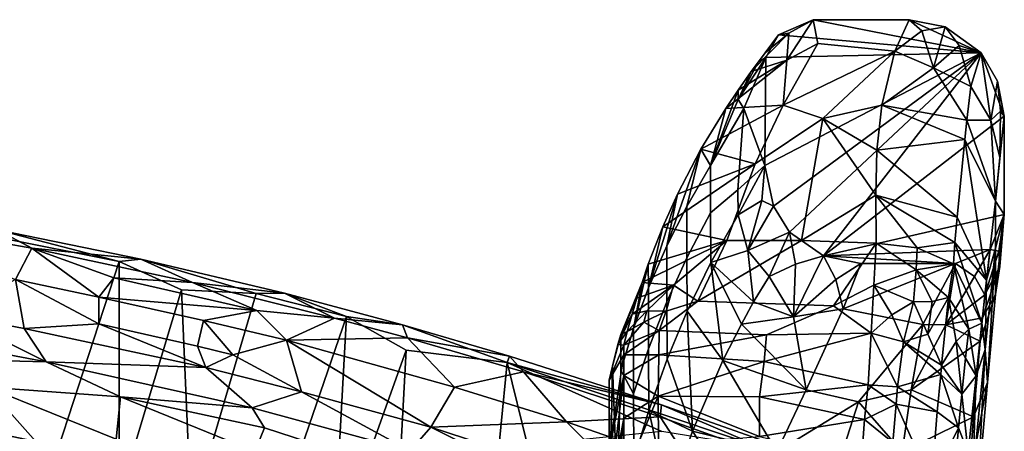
# Model space of a CAD drawing. Header units: millimetres. Extents: x -10 to 469, y -10 to 450.
# Tile 35 of 35: x 359 to 459, y 408 to 450. Entities that reach past the tile are written whole.
import ezdxf

# ---------------------------------------------------------------- set-up
doc = ezdxf.new("R2010")
doc.units = ezdxf.units.MM
doc.layers.add('Layer 01', color=7, linetype='Continuous', true_color=0x000000)

msp = doc.modelspace()

# ---------------------------------------------------------------- linework, layer by layer
at = {"layer": 'Layer 01'}
for points in [[(435.88, 448.74, 0), (436.93, 448.89, 10.88), (439.41, 450.26, 0)], [(456.52, 446.89, 0), (435.88, 448.74, 0), (439.41, 450.26, 0)], [(436.75, 446.14, 39.56), (439.91, 447.85, 23.24), (439.41, 450.26, 0)], [(439.41, 450.26, 0), (436.93, 448.89, 10.88), (436.75, 446.14, 39.56)], [(439.41, 450.26, 0), (439.91, 447.85, 23.24), (447.73, 447.06, 30.81), (449.18, 450.26, 0)], [(449.18, 450.26, 0), (456.52, 446.89, 0), (439.41, 450.26, 0)], [(447.73, 447.06, 30.81), (450.47, 449.13, 9.69), (449.18, 450.26, 0)], [(449.18, 450.26, 0), (450.47, 449.13, 9.69), (452.83, 449.54, 0)], [(456.52, 446.89, 0), (449.18, 450.26, 0), (452.83, 449.54, 0)], [(434.53, 446.91, 18), (433.12, 445.01, 36), (436.93, 448.89, 10.88)], [(436.93, 448.89, 10.88), (433.12, 445.01, 36), (436.75, 446.14, 39.56)], [(433.86, 445.98, 15.01), (435.88, 448.74, 0), (434.61, 446.42, 0)], [(434.53, 446.91, 18), (435.88, 448.74, 0), (433.86, 445.98, 15.01)], [(434.53, 446.91, 18), (436.93, 448.89, 10.88), (435.88, 448.74, 0)], [(456.52, 446.89, 0), (434.61, 446.42, 0), (435.88, 448.74, 0)], [(451.66, 445.37, 39.56), (450.47, 449.13, 9.69), (447.73, 447.06, 30.81)], [(450.47, 449.13, 9.69), (451.66, 445.37, 39.56), (452.83, 449.54, 0)], [(451.66, 445.37, 39.56), (454.27, 447.65, 9.27), (452.83, 449.54, 0)], [(454.27, 447.65, 9.27), (456.52, 446.89, 0), (452.83, 449.54, 0)], [(436.37, 441.58, 83.37), (447.73, 447.06, 30.81), (439.91, 447.85, 23.24)], [(436.75, 446.14, 39.56), (436.37, 441.58, 83.37), (439.91, 447.85, 23.24)], [(455.45, 443.48, 36.2), (454.27, 447.65, 9.27), (451.66, 445.37, 39.56)], [(454.27, 447.65, 9.27), (455.45, 443.48, 36.2), (456.52, 446.89, 0)], [(433.86, 445.98, 15.01), (433.12, 445.01, 36), (434.53, 446.91, 18)], [(435.39, 431.31, 0), (434.51, 435.46, 0), (456.52, 446.89, 0)], [(434.61, 446.42, 0), (456.52, 446.89, 0), (434.51, 435.46, 0)], [(456.52, 446.89, 0), (437, 428.68, 0), (435.39, 431.31, 0)], [(436.37, 441.58, 83.37), (440.4, 440.23, 96.27), (447.73, 447.06, 30.81)], [(456.52, 446.89, 0), (440.47, 426.25, 0), (437, 428.68, 0)], [(446.39, 441.57, 83.39), (447.73, 447.06, 30.81), (440.4, 440.23, 96.27)], [(458.86, 440.46, 0), (440.47, 426.25, 0), (456.52, 446.89, 0)], [(447.73, 447.06, 30.81), (446.39, 441.57, 83.39), (451.66, 445.37, 39.56)], [(455.45, 443.48, 36.2), (457.5, 440.04, 40.03), (456.52, 446.89, 0)], [(456.52, 446.89, 0), (457.5, 440.04, 40.03), (458.16, 444.03, 0)], [(458.86, 440.46, 0), (456.52, 446.89, 0), (458.16, 444.03, 0)], [(436.37, 441.58, 83.37), (436.75, 446.14, 39.56), (430.53, 441.24, 72.03)], [(436.75, 446.14, 39.56), (431.79, 443.12, 54.01), (430.53, 441.24, 72.03)], [(432.36, 441.25, 26.17), (431.79, 442.15, 34.17), (434.61, 446.42, 0)], [(431.79, 442.15, 34.17), (433.86, 445.98, 15.01), (434.61, 446.42, 0)], [(433.12, 445.01, 36), (431.79, 443.12, 54.01), (436.75, 446.14, 39.56)], [(431.79, 442.15, 34.17), (433.12, 445.01, 36), (433.86, 445.98, 15.01)], [(434.51, 435.46, 0), (432.36, 441.25, 26.17), (434.61, 446.42, 0)], [(431.79, 442.15, 34.17), (431.79, 443.12, 54.01), (433.12, 445.01, 36)], [(446.39, 441.57, 83.39), (455.06, 440.06, 68.78), (451.66, 445.37, 39.56)], [(451.66, 445.37, 39.56), (455.06, 440.06, 68.78), (455.45, 443.48, 36.2)], [(457.5, 440.04, 40.03), (458.48, 440.98, 13.84), (458.16, 444.03, 0)], [(458.48, 440.98, 13.84), (458.86, 440.46, 0), (458.16, 444.03, 0)], [(430.53, 441.24, 72.03), (431.79, 443.12, 54.01), (428.98, 435.44, 72.48)], [(428.98, 435.44, 72.48), (431.79, 443.12, 54.01), (431.79, 442.15, 34.17)], [(455.45, 443.48, 36.2), (455.06, 440.06, 68.78), (457.5, 440.04, 40.03)], [(428.98, 435.44, 72.48), (431.79, 442.15, 34.17), (432.36, 441.25, 26.17)], [(436.37, 441.58, 83.37), (427.99, 437.09, 111.82), (433.53, 435.63, 140.4)], [(436.37, 441.58, 83.37), (430.53, 441.24, 72.03), (427.99, 437.09, 111.82)], [(427.99, 437.09, 111.82), (430.53, 441.24, 72.03), (428.98, 435.44, 72.48)], [(428.98, 430.65, 72.38), (428.98, 435.44, 72.48), (432.36, 441.25, 26.17), (431.76, 432.99, 33.98)], [(431.76, 432.99, 33.98), (432.36, 441.25, 26.17), (434.51, 435.46, 0)], [(433.53, 435.63, 140.4), (440.4, 440.23, 96.27), (436.37, 441.58, 83.37)], [(440.4, 440.23, 96.27), (445.89, 437, 127.22), (446.39, 441.57, 83.39)], [(454.84, 438.08, 87.75), (446.39, 441.57, 83.39), (445.89, 437, 127.22)], [(446.39, 441.57, 83.39), (454.84, 438.08, 87.75), (455.06, 440.06, 68.78)], [(458.41, 436.25, 39.95), (458.48, 440.98, 13.84), (457.5, 440.04, 40.03)], [(458.48, 440.98, 13.84), (458.41, 436.25, 39.95), (458.86, 440.46, 0)], [(440.4, 440.23, 96.27), (433.53, 435.63, 140.4), (430.64, 427.82, 215.26), (438.22, 427.82, 215.27)], [(438.22, 427.82, 215.27), (445.8, 432.43, 171.08), (440.4, 440.23, 96.27)], [(440.4, 440.23, 96.27), (445.8, 432.43, 171.08), (445.89, 437, 127.22)], [(458.86, 440.46, 0), (458.86, 430.46, 0), (440.47, 426.25, 0)], [(455.06, 440.06, 68.78), (454.84, 438.08, 87.75), (457.95, 431.83, 81.3)], [(455.06, 440.06, 68.78), (457.95, 431.83, 81.3), (457.5, 440.04, 40.03)], [(457.5, 440.04, 40.03), (457.95, 431.83, 81.3), (458.41, 436.25, 39.95)], [(458.41, 436.25, 39.95), (457.95, 431.83, 81.3), (458.86, 440.46, 0)], [(457.95, 431.83, 81.3), (458.86, 430.46, 0), (458.86, 440.46, 0)], [(445.89, 437, 127.22), (454.07, 430.19, 164.33), (454.84, 438.08, 87.75)], [(454.07, 430.19, 164.33), (457.06, 423.8, 160.85), (454.84, 438.08, 87.75)], [(457.95, 431.83, 81.3), (454.84, 438.08, 87.75), (457.06, 423.8, 160.85)], [(424.54, 427.27, 148.05), (425.62, 432.53, 155.95), (427.99, 437.09, 111.82)], [(424.54, 427.27, 148.05), (427.99, 437.09, 111.82), (426.56, 431.27, 110.87)], [(425.62, 432.53, 155.95), (433.53, 435.63, 140.4), (427.99, 437.09, 111.82)], [(426.56, 431.27, 110.87), (427.99, 437.09, 111.82), (428.98, 435.44, 72.48)], [(445.8, 432.43, 171.08), (454.07, 430.19, 164.33), (445.89, 437, 127.22)], [(425.62, 432.53, 155.95), (424.13, 429.2, 188.16), (433.53, 435.63, 140.4)], [(424.13, 429.2, 188.16), (430.64, 427.82, 215.26), (433.53, 435.63, 140.4)], [(428.98, 435.44, 72.48), (428.98, 430.65, 72.38), (426.56, 426.07, 110.76), (426.56, 431.27, 110.87)], [(431.76, 432.99, 33.98), (434.51, 435.46, 0), (431.79, 430.43, 33.91)], [(434.2, 431.89, 7.51), (431.79, 430.43, 33.91), (434.51, 435.46, 0)], [(434.2, 431.89, 7.51), (434.51, 435.46, 0), (435.39, 431.31, 0)], [(429.01, 425.59, 72.26), (428.98, 430.65, 72.38), (431.76, 432.99, 33.98), (431.79, 430.43, 33.91)], [(422.69, 423.02, 187.67), (424.13, 429.2, 188.16), (425.62, 432.53, 155.95)], [(422.69, 423.02, 187.67), (425.62, 432.53, 155.95), (424.54, 427.27, 148.05)], [(431.79, 430.43, 33.91), (434.2, 431.89, 7.51), (432.77, 426.82, 33.83)], [(432.77, 426.82, 33.83), (434.2, 431.89, 7.51), (435.39, 431.31, 0)], [(438.22, 427.82, 215.27), (445.83, 427.54, 217.93), (445.8, 432.43, 171.08)], [(453.84, 427.62, 189.19), (454.07, 430.19, 164.33), (445.8, 432.43, 171.08)], [(450.01, 427.09, 215.28), (445.8, 432.43, 171.08), (445.83, 427.54, 217.93)], [(450.01, 427.09, 215.28), (453.84, 427.62, 189.19), (445.8, 432.43, 171.08)], [(457.06, 423.8, 160.85), (457.95, 427.06, 81.82), (457.95, 431.83, 81.3)], [(457.95, 427.06, 81.82), (458.86, 430.46, 0), (457.95, 431.83, 81.3)], [(426.56, 431.27, 110.87), (426.56, 426.07, 110.76), (424.54, 421.6, 147.93), (424.54, 427.27, 148.05)], [(428.98, 430.65, 72.38), (429.01, 425.59, 72.26), (426.59, 420.63, 110.64), (426.56, 426.07, 110.76)], [(437, 428.68, 0), (432.77, 426.82, 33.83), (435.39, 431.31, 0)], [(356.43, 428.91, 772.88), (341.4, 430.31, 776.48), (359.95, 427.04, 778.31)], [(358.29, 423.85, 781.83), (359.95, 427.04, 778.31), (341.4, 430.31, 776.48)], [(432.77, 426.82, 33.83), (429.01, 425.59, 72.26), (431.79, 430.43, 33.91)], [(457.44, 426.91), (440.47, 426.25, 0), (458.86, 430.46, 0)], [(457.06, 423.8, 160.85), (454.07, 430.19, 164.33), (453.84, 427.62, 189.19)], [(458.86, 430.46, 0), (458.32, 426.75, 12.63), (457.44, 426.91)], [(457.96, 422.35, 80.95), (458.86, 430.46, 0), (457.95, 427.06, 81.82)], [(458.86, 430.46, 0), (457.96, 422.35, 80.95), (458.41, 425.19, 39.71)], [(458.86, 430.46, 0), (458.41, 425.19, 39.71), (458.32, 426.75, 12.63)], [(368.85, 425.69, 768.64), (356.21, 428.21, 767.35), (356.43, 428.91, 772.88)], [(371.04, 425.92, 774.25), (356.43, 428.91, 772.88), (359.95, 427.04, 778.31)], [(368.85, 425.69, 768.64), (356.43, 428.91, 772.88), (371.04, 425.92, 774.25)], [(422.69, 423.02, 187.67), (422.65, 425.42, 224.52), (424.13, 429.2, 188.16)], [(430.64, 427.82, 215.26), (424.13, 429.2, 188.16), (422.65, 425.42, 224.52)], [(437, 428.68, 0), (434.96, 424.17, 32.76), (432.77, 426.82, 33.83)], [(437, 428.68, 0), (437.61, 425.41, 14.17), (434.96, 424.17, 32.76)], [(437.61, 425.41, 14.17), (437, 428.68, 0), (440.47, 426.25, 0)], [(368.85, 425.69, 768.64), (361.57, 403.46, 665.2), (352.41, 405.5, 664.62), (356.21, 428.21, 767.35)], [(425.21, 423.29, 258.78), (430.64, 427.82, 215.26), (422.02, 423.57, 242.24)], [(430.64, 427.82, 215.26), (422.65, 425.42, 224.52), (422.02, 423.57, 242.24)], [(430.64, 427.82, 215.26), (425.21, 423.29, 258.78), (427.68, 421.65, 274.48)], [(438.22, 427.82, 215.27), (427.68, 421.65, 274.48), (441.48, 421.19, 278.86), (445.83, 427.54, 217.93)], [(427.68, 421.65, 274.48), (438.22, 427.82, 215.27), (430.64, 427.82, 215.26)], [(450.01, 427.09, 215.28), (453.69, 425.45, 209.76), (453.84, 427.62, 189.19)], [(453.84, 427.62, 189.19), (453.69, 425.45, 209.76), (456.57, 419.42, 204.83)], [(457.06, 423.8, 160.85), (453.84, 427.62, 189.19), (456.57, 419.42, 204.83)], [(359.95, 427.04, 778.31), (358.29, 423.85, 781.83), (366.76, 422.08, 782.67)], [(371.04, 425.92, 774.25), (359.95, 427.04, 778.31), (376.31, 423.57, 779.76)], [(366.76, 422.08, 782.67), (368.28, 424.02, 781.56), (359.95, 427.04, 778.31)], [(368.28, 424.02, 781.56), (376.31, 423.57, 779.76), (359.95, 427.04, 778.31)], [(424.54, 427.27, 148.05), (424.54, 421.6, 147.93), (422.69, 416.83, 187.55), (422.69, 423.02, 187.67)], [(433.36, 421.6, 53.79), (429.01, 425.59, 72.26), (432.77, 426.82, 33.83)], [(433.36, 421.6, 53.79), (432.77, 426.82, 33.83), (434.96, 424.17, 32.76)], [(453.89, 425.47, 0), (440.47, 426.25, 0), (457.44, 426.91)], [(445.83, 427.54, 217.93), (441.48, 421.19, 278.86), (445.58, 423.28, 258.8)], [(445.58, 423.28, 258.8), (449.89, 424.83, 237.03), (445.83, 427.54, 217.93)], [(445.83, 427.54, 217.93), (449.89, 424.83, 237.03), (450.01, 427.09, 215.28)], [(453.69, 425.45, 209.76), (450.01, 427.09, 215.28), (449.89, 424.83, 237.03)], [(455.82, 424.15, 13.18), (453.89, 425.47, 0), (457.44, 426.91)], [(457.44, 426.91), (456.89, 422.3, 35.77), (455.82, 424.15, 13.18)], [(457.44, 426.91), (458.32, 426.75, 12.63), (456.89, 422.3, 35.77)], [(456.89, 422.3, 35.77), (458.32, 426.75, 12.63), (458.41, 425.19, 39.71)], [(456.93, 416.73, 172.91), (457.15, 413.38, 153.54), (457.95, 427.06, 81.82)], [(457.06, 423.8, 160.85), (456.93, 416.73, 172.91), (457.95, 427.06, 81.82)], [(457.95, 427.06, 81.82), (457.15, 413.38, 153.54), (457.96, 422.35, 80.95)], [(368.84, 401.78, 665.91), (361.57, 403.46, 665.2), (368.85, 425.69, 768.64)], [(368.84, 401.78, 665.91), (368.85, 425.69, 768.64), (375.17, 422.82, 762.93)], [(382.76, 422.45, 769.72), (375.17, 422.82, 762.93), (368.85, 425.69, 768.64), (371.04, 425.92, 774.25)], [(385.66, 422.46, 775.39), (371.04, 425.92, 774.25), (376.31, 423.57, 779.76)], [(382.76, 422.45, 769.72), (371.04, 425.92, 774.25), (385.66, 422.46, 775.39)], [(426.56, 426.07, 110.76), (426.59, 420.63, 110.64), (424.57, 415.77, 147.81), (424.54, 421.6, 147.93)], [(441.72, 423.85, 13.23), (437.41, 420.08, 46.97), (440.47, 426.25, 0)], [(440.47, 426.25, 0), (437.41, 420.08, 46.97), (437.61, 425.41, 14.17)], [(444.27, 425.49, 0), (441.72, 423.85, 13.23), (440.47, 426.25, 0)], [(444.27, 425.49, 0), (440.47, 426.25, 0), (453.89, 425.47, 0)], [(421.16, 418.87, 226.1), (422.02, 423.57, 242.24), (422.65, 425.42, 224.52)], [(422.65, 425.42, 224.52), (422.69, 423.02, 187.67), (421.16, 418.87, 226.1)], [(426.59, 420.63, 110.64), (429.01, 425.59, 72.26), (430.25, 415.64, 100.72)], [(430.25, 415.64, 100.72), (429.01, 425.59, 72.26), (432.13, 419.33, 71.73)], [(433.36, 421.6, 53.79), (432.13, 419.33, 71.73), (429.01, 425.59, 72.26)], [(434.96, 424.17, 32.76), (437.61, 425.41, 14.17), (437.41, 420.08, 46.97)], [(442.48, 420.89, 34.45), (441.72, 423.85, 13.23), (444.27, 425.49, 0)], [(442.48, 420.89, 34.45), (444.27, 425.49, 0), (453.89, 425.47, 0)], [(450.58, 419.28, 46.84), (442.48, 420.89, 34.45), (453.89, 425.47, 0)], [(445.58, 423.28, 258.8), (449.62, 421.58, 268.26), (449.89, 424.83, 237.03)], [(449.89, 424.83, 237.03), (449.62, 421.58, 268.26), (451.51, 421.63, 258.77)], [(453.69, 425.45, 209.76), (449.89, 424.83, 237.03), (453.18, 422.02, 243.91)], [(449.89, 424.83, 237.03), (451.51, 421.63, 258.77), (453.18, 422.02, 243.91)], [(450.58, 419.28, 46.84), (453.89, 425.47, 0), (452.9, 419.26, 46.99)], [(452.9, 419.26, 46.99), (453.89, 425.47, 0), (455.82, 424.15, 13.18)], [(453.69, 425.45, 209.76), (453.18, 422.02, 243.91), (455.24, 418.8, 246.13)], [(455.24, 418.8, 246.13), (456.57, 419.42, 204.83), (453.69, 425.45, 209.76)], [(458.41, 425.19, 39.71), (456.65, 419.98, 53.86), (456.89, 422.3, 35.77)], [(457.96, 422.35, 80.95), (456.65, 419.98, 53.86), (458.41, 425.19, 39.71)], [(359.16, 418.87, 778.93), (358.29, 423.85, 781.83), (351.71, 420.31, 778.18)], [(358.29, 423.85, 781.83), (359.16, 418.87, 778.93), (366.78, 419.36, 781.71)], [(366.78, 419.36, 781.71), (366.76, 422.08, 782.67), (358.29, 423.85, 781.83)], [(366.76, 422.08, 782.67), (382.83, 420.71, 782.82), (368.28, 424.02, 781.56)], [(376.31, 423.57, 779.76), (368.28, 424.02, 781.56), (382.83, 420.71, 782.82)], [(437.41, 420.08, 46.97), (433.36, 421.6, 53.79), (434.96, 424.17, 32.76)], [(437.41, 420.08, 46.97), (441.72, 423.85, 13.23), (442.48, 420.89, 34.45)], [(456.89, 422.3, 35.77), (452.9, 419.26, 46.99), (455.82, 424.15, 13.18)], [(456.57, 419.42, 204.83), (456.93, 416.73, 172.91), (457.06, 423.8, 160.85)], [(376.17, 399.98, 666.61), (368.84, 401.78, 665.91), (375.17, 422.82, 762.93)], [(376.17, 399.98, 666.61), (375.17, 422.82, 762.93), (382.76, 422.45, 769.72)], [(385.66, 422.46, 775.39), (376.31, 423.57, 779.76), (390.73, 419.94, 780.81)], [(382.83, 420.71, 782.82), (390.73, 419.94, 780.81), (376.31, 423.57, 779.76)], [(421.5, 421.96, 257.59), (422.02, 423.57, 242.24), (419.85, 418.26, 264.64)], [(421.16, 418.87, 226.1), (419.85, 418.26, 264.64), (422.02, 423.57, 242.24)], [(425.21, 423.29, 258.78), (421.01, 420.35, 272.95), (422.51, 420.66, 280.73)], [(425.21, 423.29, 258.78), (421.5, 421.96, 257.59), (421.01, 420.35, 272.95)], [(422.69, 423.02, 187.67), (422.69, 416.83, 187.55), (421.16, 412.23, 225.96), (421.16, 418.87, 226.1)], [(421.5, 421.96, 257.59), (425.21, 423.29, 258.78), (422.02, 423.57, 242.24)], [(425.21, 423.29, 258.78), (422.51, 420.66, 280.73), (424.47, 420.64, 284.21)], [(424.47, 420.64, 284.21), (427.68, 421.65, 274.48), (425.21, 423.29, 258.78)], [(441.48, 421.19, 278.86), (445.32, 418.41, 305.2), (445.58, 423.28, 258.8)], [(447.43, 420.27, 286.33), (445.58, 423.28, 258.8), (445.32, 418.41, 305.2)], [(449.62, 421.58, 268.26), (445.58, 423.28, 258.8), (447.43, 420.27, 286.33)], [(366.76, 422.08, 782.67), (366.78, 419.36, 781.71), (376.81, 417.08, 782.59), (377.43, 419.69, 783.61)], [(366.76, 422.08, 782.67), (377.43, 419.69, 783.61), (382.83, 420.71, 782.82)], [(391.96, 420.11, 770.37), (384.3, 397.82, 667.14), (376.17, 399.98, 666.61), (382.76, 422.45, 769.72)], [(391.96, 420.11, 770.37), (382.76, 422.45, 769.72), (385.66, 422.46, 775.39)], [(397.64, 419.26, 775.96), (385.66, 422.46, 775.39), (390.73, 419.94, 780.81)], [(391.96, 420.11, 770.37), (385.66, 422.46, 775.39), (397.64, 419.26, 775.96)], [(421.5, 421.96, 257.59), (419.85, 418.26, 264.64), (421.01, 420.35, 272.95)], [(424.54, 421.6, 147.93), (424.57, 415.77, 147.81), (422.72, 410.56, 187.42), (422.69, 416.83, 187.55)], [(427.68, 421.65, 274.48), (423.75, 418.67, 302.66), (434.68, 418.24, 306.65), (441.48, 421.19, 278.86)], [(427.68, 421.65, 274.48), (424.47, 420.64, 284.21), (423.75, 418.67, 302.66)], [(437.41, 420.08, 46.97), (432.13, 419.33, 71.73), (433.36, 421.6, 53.79)], [(449.62, 421.58, 268.26), (451.1, 418.3, 290.62), (451.51, 421.63, 258.77)], [(453.18, 422.02, 243.91), (451.51, 421.63, 258.77), (451.1, 418.3, 290.62)], [(453.18, 422.02, 243.91), (451.1, 418.3, 290.62), (452.47, 415.17, 307.64)], [(452.47, 415.17, 307.64), (453.96, 417.57, 273.87), (453.18, 422.02, 243.91)], [(452.9, 419.26, 46.99), (456.89, 422.3, 35.77), (456.65, 419.98, 53.86)], [(453.96, 417.57, 273.87), (455.24, 418.8, 246.13), (453.18, 422.02, 243.91)], [(456.41, 417.6, 72.41), (457.96, 422.35, 80.95), (457.15, 413.38, 153.54), (455.74, 409.9, 132.69)], [(456.41, 417.6, 72.41), (456.65, 419.98, 53.86), (457.96, 422.35, 80.95)], [(382.83, 420.71, 782.82), (377.43, 419.69, 783.61), (385.86, 417.68, 784.27)], [(385.86, 417.68, 784.27), (390.73, 419.94, 780.81), (382.83, 420.71, 782.82)], [(421.01, 420.35, 272.95), (420.52, 418.58, 289.81), (422.51, 420.66, 280.73)], [(422.51, 420.66, 280.73), (420.52, 418.58, 289.81), (422.2, 419.51, 291.7)], [(422.2, 419.51, 291.7), (424.47, 420.64, 284.21), (422.51, 420.66, 280.73)], [(422.2, 419.51, 291.7), (423.75, 418.67, 302.66), (424.47, 420.64, 284.21)], [(426.59, 420.63, 110.64), (427.14, 408.46, 156.52), (424.57, 415.77, 147.81)], [(426.59, 420.63, 110.64), (430.25, 415.64, 100.72), (427.14, 408.46, 156.52)], [(434.68, 418.24, 306.65), (445.32, 418.41, 305.2), (441.48, 421.19, 278.86)], [(442.48, 420.89, 34.45), (438.7, 412.66, 98.04), (437.41, 420.08, 46.97)], [(444.04, 411.43, 107.59), (438.7, 412.66, 98.04), (442.48, 420.89, 34.45), (450.58, 419.28, 46.84)], [(449.62, 421.58, 268.26), (447.43, 420.27, 286.33), (448.61, 417.51, 308.16)], [(448.61, 417.51, 308.16), (451.1, 418.3, 290.62), (449.62, 421.58, 268.26)], [(351.71, 420.31, 778.18), (342.58, 419.06, 772.19), (361.43, 415.49, 774.11)], [(351.71, 420.31, 778.18), (361.43, 415.49, 774.11), (359.16, 418.87, 778.93)], [(380.41, 416.22, 782.87), (377.43, 419.69, 783.61), (376.81, 417.08, 782.59)], [(377.43, 419.69, 783.61), (380.41, 416.22, 782.87), (385.86, 417.68, 784.27)], [(390.63, 395.98, 667.28), (384.3, 397.82, 667.14), (391.96, 420.11, 770.37)], [(385.86, 417.68, 784.27), (398.16, 417.92, 781.14), (390.73, 419.94, 780.81)], [(390.63, 395.98, 667.28), (391.96, 420.11, 770.37), (398.03, 416.68, 763.24)], [(397.64, 419.26, 775.96), (390.73, 419.94, 780.81), (398.16, 417.92, 781.14)], [(408.3, 415.44, 770.8), (398.03, 416.68, 763.24), (391.96, 420.11, 770.37), (397.64, 419.26, 775.96)], [(419.55, 417.26, 290.96), (420.52, 418.58, 289.81), (421.01, 420.35, 272.95)], [(419.85, 418.26, 264.64), (419.55, 417.26, 290.96), (421.01, 420.35, 272.95)], [(438.7, 412.66, 98.04), (432.13, 419.33, 71.73), (437.41, 420.08, 46.97)], [(448.61, 417.51, 308.16), (447.43, 420.27, 286.33), (445.32, 418.41, 305.2)], [(452.9, 419.26, 46.99), (456.65, 419.98, 53.86), (456.41, 417.6, 72.41)], [(342.58, 419.06, 772.19), (351.97, 415.73, 768.01), (361.43, 415.49, 774.11)], [(366.78, 419.36, 781.71), (359.16, 418.87, 778.93), (377.64, 414.93, 780.73)], [(359.16, 418.87, 778.93), (361.43, 415.49, 774.11), (377.64, 414.93, 780.73)], [(366.78, 419.36, 781.71), (377.64, 414.93, 780.73), (376.81, 417.08, 782.59)], [(408.54, 416.08, 776.14), (397.64, 419.26, 775.96), (398.16, 417.92, 781.14)], [(408.3, 415.44, 770.8), (397.64, 419.26, 775.96), (408.54, 416.08, 776.14)], [(421.16, 418.87, 226.1), (419.87, 414.65, 263.22), (419.85, 418.26, 264.64)], [(421.16, 412.23, 225.96), (419.87, 414.65, 263.22), (421.16, 418.87, 226.1)], [(420.52, 418.58, 289.81), (420.17, 417.19, 302.65), (422.2, 419.51, 291.7)], [(423.75, 418.67, 302.66), (422.2, 419.51, 291.7), (420.17, 417.19, 302.65)], [(423.75, 418.67, 302.66), (420.17, 417.19, 302.65), (420.17, 416.19, 311.7)], [(423.75, 418.67, 302.66), (420.17, 416.19, 311.7), (423.72, 416.21, 324.62)], [(423.72, 416.21, 324.62), (434.68, 418.24, 306.65), (423.75, 418.67, 302.66)], [(438.7, 412.66, 98.04), (430.25, 415.64, 100.72), (432.13, 419.33, 71.73)], [(444.04, 411.43, 107.59), (450.58, 419.28, 46.84), (449.4, 412.65, 98.08)], [(452.9, 419.26, 46.99), (449.4, 412.65, 98.08), (450.58, 419.28, 46.84)], [(456.41, 417.6, 72.41), (449.4, 412.65, 98.08), (452.9, 419.26, 46.99)], [(455.24, 418.8, 246.13), (453.96, 417.57, 273.87), (454.92, 415.87, 273.67)], [(454.92, 415.87, 273.67), (455.99, 414.06, 256.33), (455.24, 418.8, 246.13)], [(455.99, 414.06, 256.33), (456.57, 419.42, 204.83), (455.24, 418.8, 246.13)], [(455.99, 414.06, 256.33), (456.93, 416.73, 172.91), (456.57, 419.42, 204.83)], [(380.41, 416.22, 782.87), (387.38, 412.44, 781.36), (385.86, 417.68, 784.27)], [(385.86, 417.68, 784.27), (402.95, 412.93, 785.06), (398.16, 417.92, 781.14)], [(400.52, 408.86, 782.06), (402.95, 412.93, 785.06), (385.86, 417.68, 784.27)], [(400.52, 408.86, 782.06), (385.86, 417.68, 784.27), (387.38, 412.44, 781.36)], [(408.54, 416.08, 776.14), (398.16, 417.92, 781.14), (409.96, 414.46, 781.29)], [(402.95, 412.93, 785.06), (409.96, 414.46, 781.29), (398.16, 417.92, 781.14)], [(419.87, 414.65, 263.22), (419.49, 402.35, 274.41), (419, 415.05, 290.87), (419.85, 418.26, 264.64)], [(419, 415.05, 290.87), (419.55, 417.26, 290.96), (419.85, 418.26, 264.64)], [(420.17, 417.19, 302.65), (420.52, 418.58, 289.81), (419.55, 417.26, 290.96)], [(434.68, 418.24, 306.65), (423.72, 416.21, 324.62), (434.43, 415.53, 330.42)], [(434.43, 415.53, 330.42), (445.02, 413.14, 350.56), (445.32, 418.41, 305.2)], [(434.68, 418.24, 306.65), (434.43, 415.53, 330.42), (445.32, 418.41, 305.2)], [(447.99, 412.95, 348.48), (445.32, 418.41, 305.2), (445.02, 413.14, 350.56)], [(448.61, 417.51, 308.16), (445.32, 418.41, 305.2), (447.99, 412.95, 348.48)], [(448.61, 417.51, 308.16), (452.47, 415.17, 307.64), (451.1, 418.3, 290.62)], [(449.4, 412.65, 98.08), (456.41, 417.6, 72.41), (455.74, 409.9, 132.69)], [(376.81, 417.08, 782.59), (377.64, 414.93, 780.73), (380.41, 416.22, 782.87)], [(396.79, 394.03, 667.08), (390.63, 395.98, 667.28), (398.03, 416.68, 763.24)], [(408.3, 415.44, 770.8), (406.38, 395.71, 686.7), (396.79, 394.03, 667.08), (398.03, 416.68, 763.24)], [(418.69, 413.63, 302.62), (419.55, 417.26, 290.96), (419, 415.05, 290.87)], [(418.69, 413.63, 302.62), (420.17, 417.19, 302.65), (419.55, 417.26, 290.96)], [(418.69, 413.63, 302.62), (420.17, 416.19, 311.7), (420.17, 417.19, 302.65)], [(422.69, 416.83, 187.55), (422.72, 410.56, 187.42), (421.19, 405.56, 225.82), (421.16, 412.23, 225.96)], [(448.61, 417.51, 308.16), (447.99, 412.95, 348.48), (452.4, 414.2, 316.36)], [(448.61, 417.51, 308.16), (452.4, 414.2, 316.36), (452.47, 415.17, 307.64)], [(454.54, 412.2, 307.62), (453.96, 417.57, 273.87), (452.47, 415.17, 307.64)], [(453.96, 417.57, 273.87), (454.54, 412.2, 307.62), (454.92, 415.87, 273.67)], [(455.66, 404.08, 286.39), (456.12, 401.94, 245.83), (456.93, 416.73, 172.91)], [(455.99, 414.06, 256.33), (455.66, 404.08, 286.39), (456.93, 416.73, 172.91)], [(456.93, 416.73, 172.91), (456.12, 401.94, 245.83), (457.15, 413.38, 153.54)], [(368.98, 411.92, 768.76), (361.43, 415.49, 774.11), (351.97, 415.73, 768.01), (355.42, 412.93, 761.07)], [(380.41, 416.22, 782.87), (377.64, 414.93, 780.73), (387.38, 412.44, 781.36)], [(408.3, 415.44, 770.8), (408.54, 416.08, 776.14), (424, 411.11, 775.42)], [(424, 411.11, 775.42), (408.54, 416.08, 776.14), (409.96, 414.46, 781.29)], [(418.7, 406.59, 310.29), (420.17, 416.19, 311.7), (418.69, 413.63, 302.62)], [(420.17, 416.19, 311.7), (418.7, 406.59, 310.29), (420.16, 414.12, 330.03)], [(423.72, 416.21, 324.62), (420.16, 414.12, 330.03), (423.67, 412.02, 359.75)], [(423.72, 416.21, 324.62), (420.17, 416.19, 311.7), (420.16, 414.12, 330.03)], [(424.57, 415.77, 147.81), (427.14, 408.46, 156.52), (422.72, 410.56, 187.42)], [(434.43, 415.53, 330.42), (423.72, 416.21, 324.62), (423.67, 412.02, 359.75)], [(427.14, 408.46, 156.52), (430.25, 415.64, 100.72), (435.74, 406.36, 147.62)], [(435.74, 406.36, 147.62), (430.25, 415.64, 100.72), (438.7, 412.66, 98.04)], [(454.54, 412.2, 307.62), (455.99, 414.06, 256.33), (454.92, 415.87, 273.67)], [(355.42, 412.93, 761.07), (340.92, 415.02, 757.56), (350.09, 409.57, 744.54), (360.36, 407.38, 745.05)], [(361.43, 415.49, 774.11), (368.98, 411.92, 768.76), (382.36, 410.81, 776.05)], [(382.36, 410.81, 776.05), (377.64, 414.93, 780.73), (361.43, 415.49, 774.11)], [(377.64, 414.93, 780.73), (382.36, 410.81, 776.05), (387.38, 412.44, 781.36)], [(406.38, 395.71, 686.7), (408.3, 415.44, 770.8), (410.38, 407.04, 738.66)], [(424.04, 408.41, 761.98), (410.38, 407.04, 738.66), (408.3, 415.44, 770.8)], [(434.27, 406.74, 768.39), (408.3, 415.44, 770.8), (424, 411.11, 775.42)], [(424.04, 408.41, 761.98), (408.3, 415.44, 770.8), (434.27, 406.74, 768.39)], [(419.49, 402.35, 274.41), (419.46, 399.13, 276.27), (418.67, 396.21, 302.81), (419, 415.05, 290.87)], [(418.69, 413.63, 302.62), (419, 415.05, 290.87), (418.67, 396.21, 302.81)], [(421.16, 412.23, 225.96), (421.19, 405.56, 225.82), (419.49, 402.35, 274.41), (419.87, 414.65, 263.22)], [(434.43, 415.53, 330.42), (423.67, 412.02, 359.75), (433.95, 411.92, 360.41)], [(445.02, 413.14, 350.56), (434.43, 415.53, 330.42), (433.95, 411.92, 360.41)], [(454.54, 412.2, 307.62), (452.47, 415.17, 307.64), (452.4, 414.2, 316.36)], [(409.96, 414.46, 781.29), (402.95, 412.93, 785.06), (414.32, 409.38, 785.1)], [(424, 411.11, 775.42), (409.96, 414.46, 781.29), (423.85, 409.9, 780.83)], [(414.32, 409.38, 785.1), (423.85, 409.9, 780.83), (409.96, 414.46, 781.29)], [(418.67, 396.21, 302.81), (418.7, 406.59, 310.29), (418.69, 413.63, 302.62)], [(420.16, 414.12, 330.03), (418.7, 406.59, 310.29), (418.7, 401.9, 348.23)], [(420.15, 409.76, 365.95), (420.16, 414.12, 330.03), (418.7, 401.9, 348.23)], [(423.67, 412.02, 359.75), (420.16, 414.12, 330.03), (420.15, 409.76, 365.95)], [(447.99, 412.95, 348.48), (452.04, 410.4, 348.94), (452.4, 414.2, 316.36)], [(452.4, 414.2, 316.36), (452.04, 410.4, 348.94), (454.2, 408.79, 337.8)], [(454.2, 408.79, 337.8), (454.54, 412.2, 307.62), (452.4, 414.2, 316.36)], [(454.54, 412.2, 307.62), (455.19, 406.25, 328.14), (455.99, 414.06, 256.33)], [(455.19, 406.25, 328.14), (455.66, 404.08, 286.39), (455.99, 414.06, 256.33)], [(355.42, 412.93, 761.07), (360.36, 407.38, 745.05), (368.52, 407.63, 753.18)], [(355.42, 412.93, 761.07), (368.52, 407.63, 753.18), (368.98, 411.92, 768.76)], [(400.52, 408.86, 782.06), (414.32, 409.38, 785.1), (402.95, 412.93, 785.06)], [(445.02, 413.14, 350.56), (433.95, 411.92, 360.41), (444.63, 409.62, 378.37)], [(444.04, 411.43, 107.59), (435.74, 406.36, 147.62), (438.7, 412.66, 98.04)], [(448.46, 406.36, 147.66), (444.04, 411.43, 107.59), (449.4, 412.65, 98.08)], [(447.85, 411.2, 362.25), (445.02, 413.14, 350.56), (444.63, 409.62, 378.37)], [(445.02, 413.14, 350.56), (447.85, 411.2, 362.25), (447.99, 412.95, 348.48)], [(452.04, 410.4, 348.94), (447.99, 412.95, 348.48), (447.85, 411.2, 362.25)], [(448.46, 406.36, 147.66), (449.4, 412.65, 98.08), (455.74, 409.9, 132.69)], [(455.24, 403.29, 184.41), (455.74, 409.9, 132.69), (457.15, 413.38, 153.54)], [(457.15, 413.38, 153.54), (456.12, 401.94, 245.83), (455.24, 403.29, 184.41)], [(368.98, 411.92, 768.76), (368.52, 407.63, 753.18), (382.62, 406.39, 761.9)], [(368.98, 411.92, 768.76), (382.62, 406.39, 761.9), (383.62, 408.78, 770.96)], [(382.36, 410.81, 776.05), (368.98, 411.92, 768.76), (383.62, 408.78, 770.96)], [(387.38, 412.44, 781.36), (382.36, 410.81, 776.05), (398.42, 406.45, 776.9)], [(387.38, 412.44, 781.36), (398.42, 406.45, 776.9), (400.52, 408.86, 782.06)], [(423.67, 412.02, 359.75), (420.15, 409.76, 365.95), (420.16, 403.69, 412.11)], [(423.67, 412.02, 359.75), (420.16, 403.69, 412.11), (423.69, 407.09, 397.59)], [(433.95, 411.92, 360.41), (423.67, 412.02, 359.75), (433.97, 407.89, 391.58)], [(433.97, 407.89, 391.58), (423.67, 412.02, 359.75), (423.69, 407.09, 397.59)], [(444.63, 409.62, 378.37), (433.95, 411.92, 360.41), (433.97, 407.89, 391.58)], [(454.2, 408.79, 337.8), (455.19, 406.25, 328.14), (454.54, 412.2, 307.62)], [(397.26, 404.36, 769.41), (398.42, 406.45, 776.9), (382.36, 410.81, 776.05), (383.62, 408.78, 770.96)], [(435.43, 405.78, 779.57), (434.84, 407.3, 773.93), (424, 411.11, 775.42), (423.85, 409.9, 780.83)], [(434.27, 406.74, 768.39), (424, 411.11, 775.42), (434.84, 407.3, 773.93)], [(440.26, 399.72, 200.29), (435.74, 406.36, 147.62), (444.04, 411.43, 107.59)], [(444.04, 411.43, 107.59), (448.46, 406.36, 147.66), (447.66, 399.72, 200.3), (440.26, 399.72, 200.29)], [(447.85, 411.2, 362.25), (444.63, 409.62, 378.37), (447.53, 407.3, 392.5)], [(451.46, 403.17, 405.1), (447.85, 411.2, 362.25), (447.53, 407.3, 392.5)], [(452.04, 410.4, 348.94), (447.85, 411.2, 362.25), (451.46, 403.17, 405.1)], [(423.85, 409.9, 780.83), (414.32, 409.38, 785.1), (427.08, 404.95, 784.57)], [(420.16, 403.69, 412.11), (420.15, 409.76, 365.95), (418.69, 395.19, 400.2)], [(420.15, 409.76, 365.95), (418.7, 401.9, 348.23), (418.69, 395.19, 400.2)], [(422.72, 410.56, 187.42), (424.7, 401.52, 210.02), (421.19, 405.56, 225.82)], [(422.72, 410.56, 187.42), (427.14, 408.46, 156.52), (424.7, 401.52, 210.02)], [(435.43, 405.78, 779.57), (423.85, 409.9, 780.83), (427.08, 404.95, 784.57)], [(433.97, 407.89, 391.58), (444.35, 405.39, 410.19), (444.63, 409.62, 378.37)], [(447.53, 407.3, 392.5), (444.63, 409.62, 378.37), (444.35, 405.39, 410.19)], [(448.46, 406.36, 147.66), (455.74, 409.9, 132.69), (455.24, 403.29, 184.41)], [(454.2, 408.79, 337.8), (452.04, 410.4, 348.94), (451.46, 403.17, 405.1)], [(355.42, 399.63, 711.47), (360.36, 407.38, 745.05), (350.09, 409.57, 744.54), (345.34, 401.77, 711.05)], [(383.62, 408.78, 770.96), (382.62, 406.39, 761.9), (397.26, 404.36, 769.41)], [(400.52, 408.86, 782.06), (398.42, 406.45, 776.9), (417.86, 400.24, 776.84)], [(421.9, 401.89, 781.82), (414.32, 409.38, 785.1), (400.52, 408.86, 782.06)], [(400.52, 408.86, 782.06), (417.86, 400.24, 776.84), (421.9, 401.89, 781.82)], [(421.9, 401.89, 781.82), (427.08, 404.95, 784.57), (414.32, 409.38, 785.1)], [(454.2, 408.79, 337.8), (451.46, 403.17, 405.1), (453.5, 400.62, 401.98)], [(453.5, 400.62, 401.98), (455.19, 406.25, 328.14), (454.2, 408.79, 337.8)], [(432.85, 399.72, 200.27), (424.7, 401.52, 210.02), (427.14, 408.46, 156.52)], [(432.85, 399.72, 200.27), (427.14, 408.46, 156.52), (435.74, 406.36, 147.62)]]:
    msp.add_3dface(points, dxfattribs=at)

doc.saveas('drawing.dxf')
